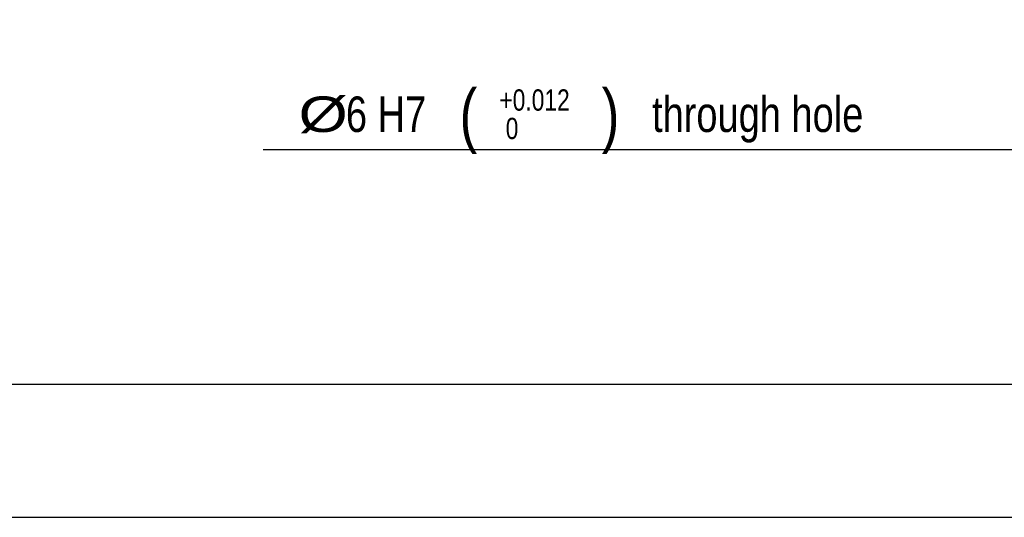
# Model space of a CAD drawing. Extents: x 0 to 2376, y 0 to 1680.
# Tile 2 of 33: x 520 to 964, y 0 to 224. Entities that reach past the tile are written whole.
import ezdxf

# ---------------------------------------------------------------- set-up
doc = ezdxf.new("R2010")
doc.units = 0
doc.header["$LTSCALE"] = 130.68
doc.layers.get('0').update_dxf_attribs({"linetype": 'CONTINUOUS'})
doc.layers.add('95_ALL_DIM', color=7, linetype='CONTINUOUS')
doc.styles.get("Standard").update_dxf_attribs({"font": 'txt', "width": 0.8})
doc.dimstyles.new('DIMSTYLE_4', dxfattribs={"dimtxt": 16, "dimasz": 6, "dimexe": 0.18, "dimexo": 0.0625, "dimgap": 0.09, "dimtad": 1, "dimtih": 1, "dimtoh": 1, "dimdec": 3, "dimtxsty": 'STANDARD', "dimblk": 'OPEN', "dimblk1": 'OPEN', "dimblk2": 'OPEN', "dimcen": 0.09, "dimazin": 3, "dimtol": 1, "dimtp": 0.012, "dimtfac": 0.6, "dimtdec": 3, "dimtofl": 0, "dimtmove": 0, "dimatfit": 3, "dimtolj": 1})

# ---------------------------------------------------------------- blocks, each defined once
blk = doc.blocks.new('_OPEN')
at = {"color": 0, "linetype": 'BYBLOCK'}
for p, q in [((0, 0), (-1, 0.233)), ((-1, -0.233), (0, 0)), ((-1, 0), (0, 0))]:
    blk.add_line(p, q, dxfattribs=at)
blk = doc.blocks.new('*D9')
at = {"layer": '95_ALL_DIM', "color": 2, "linetype": 'CONTINUOUS'}
for p, q in [((1012.59, 225.02), (986.59, 165.5)), ((982.59, 165.5), (629.74, 165.5)), ((986.59, 165.5), (982.59, 165.5))]:
    blk.add_line(p, q, dxfattribs=at)
at = {"layer": '95_ALL_DIM', "color": 2, "linetype": 'CONTINUOUS', "xscale": 6, "yscale": 6, "zscale": 6, "rotation": 66.404385}
blk.add_blockref('_OPEN', (1012.59, 225.02), dxfattribs=at)
at = {"layer": '95_ALL_DIM', "color": 2, "linetype": 'CONTINUOUS'}
for s, height, width, p in [('(', 22.4, 0.8, (718.27, 170.3)), (')', 22.4, 0.8, (782.27, 170.3)), ('+0.012', 9.6, 0.8, (736.19, 183.1)), (' through hole', 16, 0.8, (800.19, 173.5)), ('%%c', 16, 1.333333, (645.74, 173.5)), ('6 H7', 16, 0.8, (667.07, 173.5)), (' 0', 9.6, 0.8, (736.19, 170.3))]:
    blk.add_text(s, height=height, dxfattribs=dict(at, width=width)).set_placement(p)

msp = doc.modelspace()

# ---------------------------------------------------------------- linework, layer by layer
at = {"color": 7, "linetype": 'CONTINUOUS'}
for p, q in [((120, 60), (2348, 60)), ((0, 0), (2376, 0))]:
    msp.add_line(p, q, dxfattribs=at)

# ---------------------------------------------------------------- dimensions: what is measured, and where the dimension line sits
at = {"layer": '95_ALL_DIM', "color": 2, "linetype": 'CONTINUOUS'}
dim = msp.add_diameter_dim_2p(p1=(1012.5948, 225.0213), p2=(1014.9965, 230.5197), text='<> through hole', dimstyle='DIMSTYLE_4', override={"dimpost": '%%c<>H7'}, dxfattribs=at)
dim.commit()
dim.dimension.update_dxf_attribs({"geometry": '*D9', "text_midpoint": (806.1675, 181.4959), "dimtype": 163})

doc.saveas('drawing.dxf')
